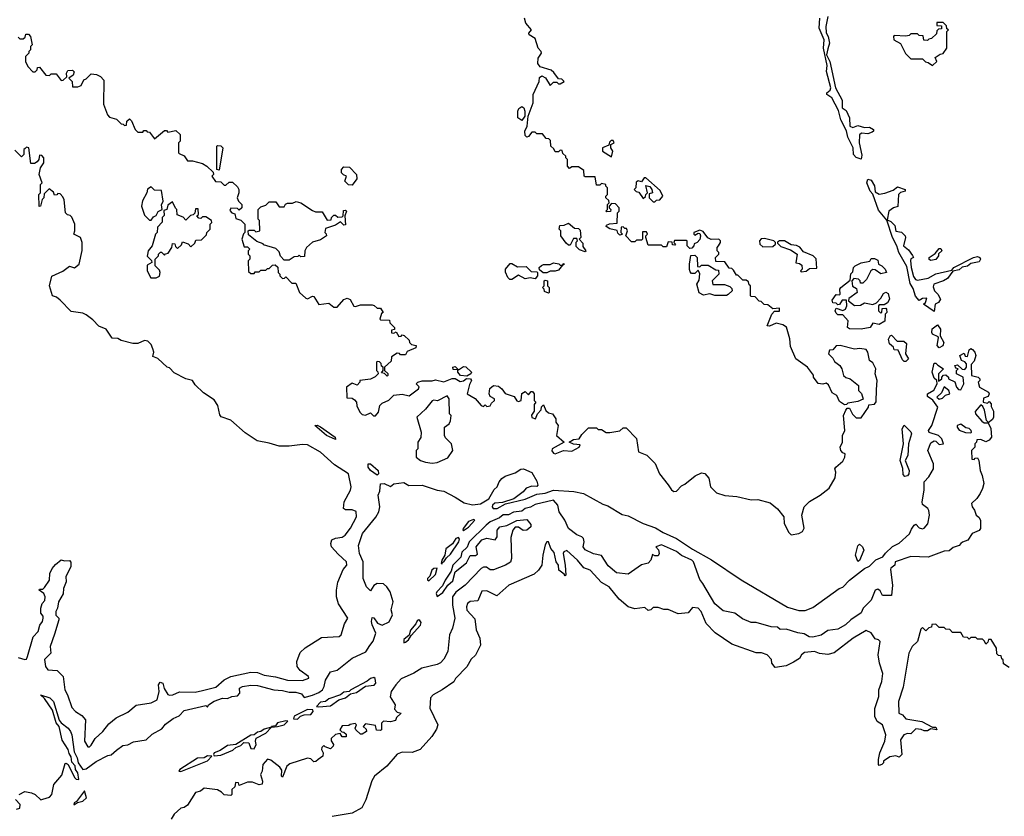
# Model space of a CAD drawing. Extents: x 2673034 to 2765626, y 830478 to 954748.
# Tile 34 of 126: x 2696685 to 2702607, y 874544 to 879336. Entities that reach past the tile are written whole.
import ezdxf

# ---------------------------------------------------------------- set-up
doc = ezdxf.new("R2010")
doc.units = 0

msp = doc.modelspace()

# ---------------------------------------------------------------- linework, layer by layer
at = {"layer": '0CON05XD'}
for points in [[(2700887.5, 877975), (2700900, 877995), (2700900, 878005), (2700890, 878015), (2700843, 878013), (2700823.6, 878023.6), (2700795, 878062.5), (2700775, 878070), (2700740, 878055), (2700740, 878045), (2700745, 878040), (2700765, 878052.5), (2700775, 878050), (2700780, 878035), (2700776, 878014), (2700760, 877995), (2700741.7, 877988.3), (2700740, 877975), (2700728.3, 877961.7), (2700715, 877960), (2700700, 877975), (2700700, 878005), (2700695, 878007.5), (2700623, 878007), (2700620, 877995), (2700630, 877985), (2700625, 877980), (2700611.7, 877981.7), (2700608.3, 877998.3), (2700585, 878000), (2700575, 877970), (2700555, 877970), (2700545, 877980), (2700465, 877980), (2700450, 878025), (2700450, 878035), (2700460, 878045), (2700455, 878060), (2700430, 878060), (2700430, 878015), (2700425, 878010), (2700395, 878010), (2700385, 878000), (2700365, 878000), (2700330, 878035), (2700340, 878065), (2700335, 878080), (2700325, 878080), (2700315, 878090), (2700301.7, 878088.3), (2700300, 878055), (2700310, 878045), (2700295, 878040), (2700281.7, 878051.7), (2700278.3, 878068.3), (2700235, 878077.5), (2700211.7, 878091.7), (2700215, 878100), (2700233, 878107), (2700278.3, 878111.7), (2700280, 878175), (2700290, 878185), (2700290, 878205), (2700268.3, 878228.3), (2700245, 878230), (2700230, 878215), (2700230, 878205), (2700240, 878195), (2700238.3, 878181.7), (2700215, 878180), (2700210, 878185), (2700220, 878195), (2700220, 878225), (2700230, 878235), (2700228.3, 878248.3), (2700210, 878265), (2700210, 878275), (2700220, 878285), (2700220, 878325), (2700210, 878335), (2700210, 878345), (2700185, 878350), (2700175, 878340), (2700155, 878340), (2700145, 878390), (2700085, 878390), (2700080, 878395), (2700078.3, 878428.3), (2700045, 878450), (2700005, 878450), (2699991.7, 878441.7), (2699980, 878455), (2699980, 878495), (2699970, 878505), (2699970, 878515), (2699951.7, 878531.7), (2699948.3, 878548.3), (2699935, 878550), (2699925, 878540), (2699905, 878540), (2699898.3, 878558.3), (2699880, 878575), (2699878.3, 878608.3), (2699868.3, 878618.3), (2699851.7, 878621.7), (2699828.3, 878648.3), (2699795, 878650), (2699785, 878660), (2699765, 878660), (2699745, 878632.5), (2699735, 878630), (2699725, 878640), (2699723.3, 878665), (2699737.5, 878695), (2699742.5, 878755), (2699772.5, 878835), (2699773.3, 878885), (2699810, 878965), (2699811.7, 878988.3), (2699825, 878997.5), (2699846.4, 878986.4), (2699875, 878940), (2699895, 878960), (2699915, 878960), (2699925, 878950), (2699935, 878950), (2699960, 878965), (2699945, 878977.5), (2699925, 878980), (2699898.3, 879018.3), (2699881.7, 879031.7), (2699815, 879052.5), (2699801.7, 879071.7), (2699803.8, 879105), (2699822.5, 879135), (2699821.2, 879145), (2699803.3, 879165), (2699785, 879222.5), (2699750, 879245), (2699746.7, 879255), (2699762.5, 879275), (2699730, 879315), (2699720, 879345)], [(2701745, 878497.5), (2701715, 878507.3), (2701698.8, 878525), (2701697.9, 878565), (2701665, 878629.2), (2701657.9, 878667.9), (2701622.7, 878732.7), (2701608.8, 878788.8), (2701570, 878865), (2701540, 878885), (2701540, 878895), (2701559, 878911), (2701563.2, 878925), (2701538.2, 879025), (2701540.7, 879060.7), (2701520, 879165), (2701524.1, 879215), (2701493.8, 879285), (2701496.2, 879345)], [(2701546.2, 879355), (2701533.3, 879295), (2701535.8, 879255.8), (2701548, 879235), (2701556.2, 879195), (2701545, 879160), (2701538.1, 879125), (2701557.1, 879085), (2701590.6, 878925), (2701630.8, 878850.8), (2701632, 878805), (2701655, 878790), (2701676.2, 878745), (2701677.5, 878695), (2701695, 878687.5), (2701725, 878700), (2701765, 878687.5), (2701795, 878690), (2701820, 878675), (2701820, 878665), (2701811.7, 878658.3), (2701785, 878650), (2701747, 878653), (2701736.4, 878643.6), (2701734.3, 878595), (2701748.8, 878521.2), (2701745, 878497.5)], [(2702175, 879060), (2702200, 879085), (2702191.7, 879108.3), (2702221.7, 879128.3), (2702238.3, 879131.7), (2702260, 879165), (2702260, 879265), (2702270, 879275), (2702261.7, 879281.7), (2702258.3, 879298.3), (2702238.3, 879318.3), (2702201.7, 879318.3), (2702201.7, 879301.7), (2702228.3, 879298.3), (2702228.3, 879281.7), (2702211.7, 879278.3), (2702201.7, 879268.3), (2702198.3, 879251.7), (2702168.3, 879221.7), (2702151.7, 879218.3), (2702145, 879210), (2702121.7, 879211.7), (2702118.3, 879238.3), (2702095, 879240), (2702085, 879250), (2702045, 879250), (2702035, 879240), (2702015, 879237.5), (2701945, 879240), (2701940, 879235), (2701942.5, 879215), (2701983, 879193), (2702013, 879133), (2702045, 879100), (2702115, 879100), (2702131.7, 879081.7), (2702148.3, 879078.3), (2702175, 879060)], [(2696675, 879230), (2696685, 879220), (2696705, 879220), (2696718.3, 879231.7), (2696721.7, 879248.3), (2696738.3, 879248.3), (2696750, 879235), (2696760, 879185), (2696750, 879175), (2696750, 879155), (2696740, 879145), (2696740, 879135), (2696720, 879115), (2696720, 879085), (2696733.6, 879053.6), (2696765, 879022.5), (2696778.3, 879021.7), (2696790, 879035), (2696791.7, 879048.3), (2696805, 879050), (2696843, 879003), (2696865, 879000), (2696875, 879010), (2696905, 879010), (2696935, 878970), (2696947, 878973), (2696968.3, 878991.7), (2696967.5, 879015), (2696975, 879030), (2697001.7, 879031.7), (2697011.7, 879021.7), (2697007, 879003), (2696980, 878985), (2697000, 878965), (2697001.7, 878931.7), (2697035, 878932.5)], [(2697035, 878932.5), (2697055, 878940), (2697070, 878975), (2697085, 878980), (2697115, 879010), (2697147, 879007), (2697170, 878995), (2697191.7, 878971.7), (2697188.3, 878828.3), (2697213, 878763), (2697225, 878750), (2697267, 878737), (2697295, 878710), (2697308.3, 878708.3), (2697315, 878700), (2697328.3, 878701.7), (2697330, 878725), (2697345, 878740), (2697358.3, 878728.3), (2697380, 878675), (2697395, 878660), (2697425, 878660), (2697431.7, 878668.3), (2697445, 878670), (2697451.7, 878661.7), (2697465, 878660), (2697495, 878620), (2697555, 878670), (2697568.3, 878668.3), (2697575, 878660), (2697625, 878670), (2697650, 878645), (2697650, 878605), (2697640, 878595), (2697640, 878535), (2697645, 878530), (2697675, 878516.7), (2697695, 878487.5), (2697725, 878486.7), (2697785, 878471.2), (2697810, 878455), (2697848.3, 878418.3), (2697850, 878405), (2697840, 878395), (2697861.7, 878361.7), (2697895, 878360), (2697915, 878340), (2697925, 878340), (2697945, 878357.5), (2697965, 878357.5), (2697995, 878330), (2698002.5, 878315), (2698002.5, 878295), (2697992.5, 878265), (2698000, 878245), (2698020, 878225), (2698020, 878205), (2698005, 878190), (2697995, 878200), (2697955, 878202.5), (2697948.3, 878188.3), (2697960, 878175), (2697978.3, 878168.3), (2697985, 878140), (2698015, 878130), (2698040, 878105), (2698040, 878055), (2698031.7, 878048.3), (2698020, 878015), (2698035, 877970), (2698055, 877970), (2698070, 877955), (2698060, 877945), (2698060, 877925), (2698070, 877915), (2698070, 877895), (2698060, 877885), (2698061.7, 877821.7), (2698075, 877810), (2698095, 877810), (2698101.7, 877818.3), (2698125, 877820), (2698135, 877830), (2698165, 877830), (2698175, 877840), (2698185, 877840), (2698205, 877860), (2698221.7, 877861.7), (2698237, 877847), (2698240, 877815), (2698250, 877805), (2698250, 877795), (2698265, 877780), (2698278.3, 877781.7), (2698285, 877790), (2698321.7, 877751.7), (2698345, 877750), (2698367.5, 877695), (2698405, 877660), (2698415, 877657.5), (2698445, 877672.5), (2698455, 877670), (2698485, 877622.5), (2698545, 877630), (2698575, 877607.5), (2698595, 877607.5), (2698635, 877652.5), (2698655, 877660), (2698673, 877653), (2698695, 877612.5), (2698705, 877610), (2698735, 877620), (2698805, 877620), (2698817, 877617), (2698835, 877600), (2698855, 877600), (2698870, 877575), (2698861.7, 877568.3), (2698850, 877535), (2698855, 877530), (2698908.3, 877528.3), (2698911.7, 877511.7), (2698940, 877485), (2698938.3, 877471.7), (2698921.7, 877468.3), (2698921.7, 877451.7), (2698935, 877450), (2698948.3, 877458.3), (2698965, 877430), (2698978.3, 877431.7), (2698985, 877440), (2698997, 877437), (2699028.3, 877408.3), (2699030, 877395), (2699041.7, 877381.7), (2699070, 877375), (2699068.3, 877361.7), (2699015, 877340), (2699005, 877320), (2698975, 877320), (2698968.3, 877328.3), (2698955, 877330), (2698921.7, 877308.3), (2698918.3, 877281.7), (2698880, 877245), (2698880, 877225), (2698898.3, 877208.3), (2698900, 877195), (2698895, 877192.5), (2698878.3, 877208.3), (2698861.7, 877211.7), (2698870, 877225), (2698870, 877245), (2698861.7, 877251.7), (2698858.3, 877268.3), (2698848.3, 877278.3), (2698835, 877280), (2698830, 877275), (2698830, 877225), (2698838.3, 877218.3), (2698840, 877205), (2698823, 877187), (2698795, 877172.5), (2698730, 877165), (2698730, 877155), (2698715, 877137.5), (2698685, 877150), (2698650, 877125), (2698651.7, 877061.7), (2698685, 877060), (2698698.3, 877048.3), (2698710, 877035), (2698713, 877013), (2698730, 876975), (2698745, 876960), (2698765, 876957.5), (2698795, 876970), (2698813, 876953), (2698825, 876952.5), (2698842.5, 876975), (2698850, 877015), (2698865, 877030), (2698905, 877047.5), (2698935, 877076.7), (2698985, 877082.5), (2699026.4, 877073.6), (2699082.5, 877115), (2699087, 877127), (2699070, 877145), (2699080, 877155), (2699105, 877162.5), (2699165, 877162.5), (2699185, 877170), (2699235, 877156.7), (2699285, 877177.5), (2699305, 877177.5), (2699335, 877160), (2699355, 877162.5), (2699373, 877177), (2699396.1, 877176.1), (2699402.5, 877165), (2699389.5, 877140.5), (2699376.7, 877085), (2699425, 877057.5), (2699460, 877015), (2699475, 877010), (2699485, 877020), (2699495, 877010), (2699515, 877012.5), (2699521.7, 877028.3), (2699540, 877045), (2699540, 877055), (2699515, 877070), (2699507.5, 877085), (2699512.5, 877117.5), (2699533.9, 877136.1), (2699565, 877130.8), (2699585.5, 877115.5), (2699605, 877086.7), (2699658.8, 877068.8), (2699675, 877042.5), (2699685, 877040), (2699700, 877045), (2699705, 877087.5), (2699725, 877100), (2699745, 877080), (2699761.7, 877098.3), (2699768.3, 877098.3), (2699780, 877085), (2699780, 877045), (2699790, 877035), (2699778.3, 877021.7), (2699779.3, 876980.7), (2699762.3, 876957.7), (2699765, 876943.8), (2699787.5, 876935), (2699800, 876965), (2699821.7, 876988.3), (2699823, 877007), (2699835, 877020), (2699850, 876985), (2699865, 876970), (2699890, 876965), (2699910, 876935), (2699910, 876915), (2699922.5, 876895), (2699913.3, 876835), (2699960, 876795), (2699887.5, 876755), (2699885, 876742.5), (2699895, 876727.5), (2699905, 876723.8), (2699955, 876743.8), (2700005, 876740), (2700050, 876765), (2700055, 876777.5), (2700015, 876782.5), (2699990, 876795), (2700015, 876810), (2700050, 876815), (2700065, 876840), (2700105, 876880), (2700155, 876880), (2700165, 876870), (2700185, 876870), (2700213, 876853), (2700235, 876852.5), (2700295, 876862.5), (2700315, 876880), (2700331.7, 876881.7), (2700395, 876817.5), (2700407, 876737), (2700457.3, 876717.3), (2700505.9, 876665.9), (2700533.3, 876605), (2700585, 876537.5), (2700605, 876507.5), (2700618.3, 876498.3), (2700635, 876500), (2700665, 876532.5), (2700685, 876541.2), (2700747.9, 876592.1), (2700785, 876610), (2700805, 876606.2), (2700828.8, 876578.8), (2700838.8, 876525), (2700875, 876490), (2700925, 876473.8), (2700998.3, 876468.3), (2701085, 876446.7), (2701125, 876450), (2701198.8, 876428.8), (2701242.7, 876392.7), (2701280, 876345), (2701283.3, 876305), (2701310.7, 876250.7), (2701325, 876237.5), (2701370, 876245), (2701393, 876257), (2701403, 876277), (2701388.8, 876355), (2701403.9, 876406.1), (2701435, 876437.5), (2701500, 876475), (2701553, 876517), (2701589.3, 876580.7), (2701592.5, 876615), (2701587.5, 876635), (2701592.5, 876645), (2701635, 876680), (2701647.5, 876705), (2701650, 876725), (2701635, 876730), (2701623.9, 876743.9), (2701620, 876765), (2701632.5, 876795), (2701633.3, 876835), (2701647.5, 876865), (2701640, 876955), (2701653, 876987), (2701661.7, 876998.3), (2701675, 877000), (2701693, 876963), (2701715, 876940), (2701745, 876940), (2701790, 877005), (2701791.7, 877018.3), (2701825, 877023.8), (2701835, 877037.5), (2701838.3, 877111.7), (2701841.4, 877165), (2701830, 877205), (2701833.3, 877235), (2701815, 877272.5), (2701796.1, 877286.1), (2701786, 877335), (2701775, 877352.5), (2701738, 877358), (2701705, 877353.3), (2701620, 877375), (2701595, 877373.8), (2701575, 877350), (2701555, 877347.5), (2701550, 877325), (2701575, 877300), (2701585, 877280), (2701617.5, 877255), (2701630, 877235), (2701640, 877195), (2701653, 877183), (2701680, 877175), (2701730, 877135), (2701730, 877105), (2701747, 877087), (2701757.5, 877052.5), (2701725, 877040), (2701665, 877030), (2701658.3, 877021.7), (2701645, 877020), (2701615, 877040), (2701600, 877075), (2701571.2, 877091.2), (2701549.3, 877139.3), (2701535, 877150), (2701515, 877142.5), (2701487, 877147), (2701460, 877185), (2701458.3, 877198.3), (2701422.5, 877245), (2701353.8, 877295), (2701320, 877370), (2701316.4, 877416.4), (2701296.4, 877486.4), (2701275, 877500), (2701235, 877510), (2701195, 877492.5), (2701180, 877495), (2701207.5, 877565), (2701225, 877582.5), (2701255, 877582.5), (2701255, 877600), (2701215, 877597.5), (2701185, 877620), (2701161.7, 877621.7), (2701145, 877640), (2701131.7, 877641.7), (2701108.3, 877668.3), (2701085, 877670), (2701080, 877675), (2701080, 877735), (2701071.7, 877741.7), (2701068.3, 877758.3), (2701055, 877770), (2701035, 877770), (2701005, 877800), (2700995, 877800), (2700978.3, 877828.3), (2700968.3, 877838.3), (2700951.7, 877841.7), (2700925, 877880), (2700871.7, 877881.7), (2700870, 877905), (2700890, 877925), (2700890, 877935), (2700880, 877945), (2700880, 877965), (2700887.5, 877975)], [(2699705, 878730), (2699680, 878745), (2699680, 878785), (2699687.5, 878802.5), (2699705, 878813.3), (2699716.1, 878806.1), (2699723.8, 878785), (2699723.3, 878755), (2699705, 878730)], [(2700245, 878510), (2700252.5, 878545), (2700240, 878565), (2700240, 878585), (2700260, 878595), (2700255, 878610), (2700241.7, 878608.3), (2700231.7, 878598.3), (2700228.3, 878581.7), (2700190, 878565), (2700190, 878545), (2700245, 878510)], [(2696675, 875500), (2696715, 875486.7), (2696725, 875490), (2696732, 875505), (2696766.4, 875623.6), (2696796.7, 875655), (2696805.9, 875694.1), (2696821.2, 875715), (2696826.7, 875735), (2696827, 875747), (2696812.5, 875765), (2696812.5, 875795), (2696820, 875825), (2696837, 875843), (2696837.5, 875865), (2696830, 875885), (2696802.5, 875905), (2696805, 875910), (2696825, 875910), (2696835, 875920), (2696863.3, 875965), (2696866.7, 876005), (2696880, 876035), (2696900.7, 876059.3), (2696935, 876087.5), (2696955, 876080), (2696985, 876082.5), (2696993, 876073), (2696992.5, 876045), (2696963, 875987), (2696963.8, 875955), (2696948, 875915), (2696947, 875883), (2696917.5, 875835), (2696913, 875797), (2696902.5, 875775), (2696903, 875753), (2696920, 875735), (2696920, 875725), (2696895, 875640), (2696867.5, 875565), (2696872.5, 875525), (2696833.6, 875486.4), (2696840, 875445), (2696855, 875426), (2696910.6, 875420.6), (2696945.5, 875385.5), (2696957.1, 875305), (2696973.5, 875275), (2696998.8, 875198.8), (2697020, 875175), (2697059.7, 875149.7), (2697080, 875125), (2697075.7, 874995), (2697095, 874962), (2697105, 874962.5), (2697115, 874972), (2697138.1, 875011.9), (2697185, 875053.8), (2697220.5, 875099.5), (2697265, 875136), (2697335, 875170), (2697385, 875211.9), (2697475, 875226.9), (2697511.2, 875245), (2697523.1, 875295), (2697520.5, 875335), (2697529.7, 875350.3), (2697545, 875345.8), (2697553.7, 875313.7), (2697575, 875276.7), (2697585, 875272.5), (2697606.7, 875275), (2697646.8, 875293.2), (2697739.8, 875290.2), (2697785, 875300.5), (2697865, 875321.2), (2697914.7, 875365.3), (2697955, 875384.1), (2698075, 875410.9), (2698115, 875409.6), (2698155, 875393.1), (2698222.7, 875382.7), (2698295, 875362.5), (2698385, 875360), (2698423.8, 875375), (2698422, 875385), (2698370.9, 875420.9), (2698353.1, 875445), (2698352.5, 875475), (2698371.3, 875528.7), (2698402.1, 875557.9), (2698499.7, 875620.3), (2698606.7, 875625), (2698617.5, 875635), (2698638, 875702), (2698657.5, 875735), (2698601.9, 875821.9), (2698590.6, 875865), (2698589.4, 875905), (2698597.5, 875952.5), (2698631.2, 876028.8), (2698652.5, 876055), (2698651.2, 876075), (2698600, 876120), (2698560.8, 876165), (2698556, 876185), (2698562.9, 876207.1), (2698585, 876218), (2698625, 876223.8), (2698642.5, 876235), (2698675, 876277.5), (2698710, 876345), (2698708.3, 876378.3), (2698685, 876387.5), (2698645, 876387.5), (2698632.5, 876395), (2698636.7, 876435), (2698673.8, 876505), (2698678, 876525), (2698663.3, 876605), (2698578.9, 876658.9), (2698495, 876734.2), (2698415, 876778.1), (2698385, 876781.4), (2698305, 876769.5), (2698245, 876769.6), (2698185, 876789.1), (2698113.2, 876803.2), (2698040.8, 876850.8), (2697955, 876927.5), (2697897, 876947), (2697888.3, 876958.3), (2697876.2, 877015), (2697855, 877050), (2697790.8, 877090.8), (2697740, 877140), (2697723.3, 877165), (2697685, 877176), (2697615, 877211.2), (2697585, 877242.5), (2697572.5, 877245), (2697515, 877297.5), (2697485, 877310), (2697492.5, 877335), (2697486.7, 877355), (2697475, 877382.5), (2697455, 877402.5), (2697435, 877406.7), (2697395, 877387.5), (2697365, 877387.5), (2697295, 877406.7), (2697275, 877418.8), (2697240.5, 877420.5), (2697205, 877473.3), (2697161.7, 877491.7), (2697125, 877530), (2697085, 877560), (2697065, 877570), (2696995, 877580), (2696929.3, 877649.3), (2696907, 877667), (2696882.5, 877675), (2696863.3, 877735), (2696877.5, 877792.5), (2696945, 877823.3), (2696985, 877852.5), (2697015, 877842.5), (2697042.5, 877865), (2697061.7, 877948.3), (2697060, 877995), (2697050, 878025), (2697010, 878045), (2697017.5, 878065), (2697017.5, 878105), (2696998.3, 878148.3), (2696988.3, 878158.3), (2696971.7, 878161.7), (2696960, 878175), (2696951.7, 878251.7), (2696945, 878270), (2696928.3, 878288.3), (2696915, 878290), (2696908.3, 878281.7), (2696895, 878280), (2696888.3, 878298.3), (2696861.7, 878318.3), (2696831.7, 878288.3), (2696830, 878265), (2696820, 878255), (2696810, 878215), (2696801.7, 878211.7), (2696800, 878285), (2696810, 878295), (2696810, 878345), (2696820, 878355), (2696802.5, 878405), (2696810, 878445), (2696830, 878475), (2696830, 878505), (2696818.3, 878518.3), (2696805, 878520), (2696800, 878495), (2696790, 878480), (2696775, 878470), (2696751.7, 878471.7), (2696740, 878565), (2696725, 878570), (2696718.3, 878561.7), (2696710, 878555), (2696710, 878525), (2696695, 878510), (2696655, 878550)], [(2697885, 878430), (2697870, 878435), (2697870, 878575), (2697875, 878580), (2697895, 878577.5), (2697907.5, 878565), (2697885, 878430)], [(2698685, 878340), (2698661.7, 878341.7), (2698640, 878365), (2698650, 878395), (2698631.7, 878401.7), (2698620, 878415), (2698620, 878435), (2698635, 878450), (2698668.3, 878448.3), (2698710, 878405), (2698711.7, 878378.3), (2698685, 878340)], [(2700505, 878240), (2700515, 878250), (2700535, 878252.5), (2700552.5, 878275), (2700537.7, 878307.7), (2700450, 878385), (2700440, 878385), (2700425, 878360), (2700405, 878367.5), (2700391.7, 878358.3), (2700390, 878325), (2700380, 878315), (2700391.7, 878301.7), (2700408.3, 878298.3), (2700435, 878260), (2700448.3, 878271.7), (2700450, 878285), (2700460, 878295), (2700451.7, 878338.3), (2700475, 878332.5), (2700487.5, 878315), (2700490, 878295), (2700471.7, 878288.3), (2700470, 878265), (2700495, 878240), (2700505, 878240)], [(2702185, 877580), (2702120, 877625), (2702132.5, 877635), (2702140, 877660), (2702115, 877658), (2702095, 877647.5), (2702073, 877673), (2702059.2, 877719.2), (2702039.5, 877749.5), (2702020.7, 877850.7), (2701971.8, 877935), (2701960.7, 877975), (2701933.3, 878025), (2701899.2, 878129.2), (2701850.2, 878190.2), (2701815.8, 878285.8), (2701799.4, 878305), (2701780, 878355), (2701785, 878376.7), (2701805, 878371.2), (2701825.8, 878335.8), (2701830, 878300), (2701855, 878285.7), (2701888.6, 878291.4), (2701938.8, 878311.2), (2701965, 878330), (2702010, 878315), (2702010, 878305), (2701983, 878297), (2701970, 878285), (2701967, 878213), (2701940, 878205), (2701912.5, 878185), (2701902.5, 878132.5), (2701925, 878122), (2701948.5, 878098.5), (2701955, 878063.3), (2701988.3, 878058.3), (2702010, 878035), (2702012.5, 878025), (2702000, 877975), (2702031.2, 877951.2), (2702055, 877917.5), (2702060, 877905), (2702045, 877897.5), (2702041.7, 877888.3), (2702045.8, 877845), (2702061.2, 877791.2), (2702072.7, 877772.7), (2702085, 877769.1), (2702148.5, 877781.5), (2702195, 877806.2), (2702291.7, 877828.3), (2702303.8, 877845), (2702421.2, 877905), (2702445, 877911.2), (2702460, 877905), (2702462.5, 877895), (2702455, 877880), (2702405, 877868.8), (2702385, 877853.3), (2702353.8, 877846.2), (2702335, 877831.2), (2702297.5, 877822.5), (2702265, 877780), (2702240, 877765), (2702182.5, 877745), (2702178.3, 877728.3), (2702187.5, 877705), (2702207.5, 877685), (2702222.5, 877655), (2702210, 877635), (2702190, 877625), (2702185, 877580)], [(2697475, 878130), (2697490, 878150), (2697505, 878157.5), (2697518, 878182), (2697542.5, 878195), (2697537, 878223), (2697547.5, 878245), (2697538.3, 878308.3), (2697495, 878310), (2697475, 878330), (2697453, 878317), (2697450, 878295), (2697423, 878247), (2697417.5, 878215), (2697435, 878160), (2697465, 878130), (2697475, 878130)], [(2697505, 877783.3), (2697525, 877793.3), (2697530, 877815), (2697525, 877830), (2697500, 877855), (2697500, 877895), (2697520, 877915), (2697520, 877925), (2697531.7, 877938.3), (2697538.3, 877938.3), (2697555, 877920), (2697561.7, 877928.3), (2697578.3, 877931.7), (2697600, 877965), (2697605, 877990), (2697618.3, 877988.3), (2697621.7, 877971.7), (2697635, 877960), (2697658.3, 877981.7), (2697665, 878000), (2697698.3, 877988.3), (2697715, 877970), (2697738.3, 877991.7), (2697745, 878010), (2697778.3, 878011.7), (2697808.3, 878041.7), (2697810, 878055), (2697830, 878075), (2697830, 878105), (2697840, 878115), (2697838.3, 878128.3), (2697805, 878150), (2697785, 878150), (2697775, 878140), (2697761.7, 878141.7), (2697750, 878155), (2697760, 878165), (2697758.3, 878198.3), (2697741.7, 878198.3), (2697738.3, 878171.7), (2697728.3, 878161.7), (2697711.7, 878158.3), (2697685, 878130), (2697668.3, 878148.3), (2697631.7, 878161.7), (2697630, 878195), (2697621.7, 878201.7), (2697605, 878240), (2697575, 878220), (2697570, 878195), (2697551.7, 878188.3), (2697553, 878157), (2697542.5, 878145), (2697541.7, 878118.3), (2697513, 878087), (2697512.5, 878055), (2697502.5, 878045), (2697482.5, 877975), (2697457.5, 877945), (2697453, 877923), (2697452.5, 877912.5), (2697478.3, 877888.3), (2697480, 877875), (2697451.7, 877858.3), (2697452.5, 877825), (2697473.6, 877783.6), (2697505, 877783.3)], [(2698305, 877890), (2698275, 877890), (2698253, 877913), (2698245, 877940), (2698225, 877960), (2698151.7, 877981.7), (2698148.3, 877988.3), (2698111.7, 878001.7), (2698061.7, 878041.7), (2698060, 878065), (2698065, 878070), (2698095, 878070), (2698105, 878060), (2698130, 878065), (2698127.5, 878127.5), (2698120, 878135), (2698120, 878195), (2698135, 878210), (2698165, 878220), (2698185, 878240), (2698225, 878240), (2698245, 878210), (2698275, 878210), (2698283.6, 878226.4), (2698295, 878232.5), (2698325, 878232.5), (2698347, 878243), (2698375, 878233.8), (2698445, 878187.5), (2698465, 878180), (2698505, 878180), (2698535, 878130), (2698558.3, 878131.7), (2698560, 878145), (2698575, 878160), (2698585, 878160), (2698598.3, 878148.3), (2698625, 878150), (2698630, 878155), (2698631.7, 878188.3), (2698645, 878190), (2698650, 878185), (2698640, 878155), (2698645, 878102.5), (2698635, 878100), (2698615, 878120), (2698585, 878100), (2698525, 878080), (2698520, 878055), (2698528.3, 878048.3), (2698530, 878035), (2698495, 878012.5), (2698445, 877997.5), (2698410, 877965), (2698400, 877945), (2698398.3, 877911.7), (2698375, 877910), (2698365, 877920), (2698358.3, 877911.7), (2698335, 877910), (2698305, 877890)], [(2700085, 877940), (2700051.7, 877951.7), (2700032.5, 877972.5), (2700032.5, 877997.5), (2700040, 878005), (2700035, 878020), (2700015, 878020), (2699995, 877980), (2699985, 877980), (2699970.7, 877990.7), (2699940, 878035), (2699940, 878065), (2699930, 878075), (2699932.5, 878097.5), (2699959.3, 878100.7), (2699985, 878112.5), (2700021.7, 878081.7), (2700045, 878080), (2700055, 878070), (2700060, 878025), (2700050, 878015), (2700071.7, 877991.7), (2700072.5, 877972.5), (2700090, 877945), (2700085, 877940)], [(2701155, 877970), (2701215, 877972.5), (2701230, 877985), (2701230, 877995), (2701220, 878005), (2701165, 878020), (2701145, 878016.7), (2701133.8, 878006.2), (2701136.4, 877986.4), (2701155, 877970)], [(2701385, 877820), (2701415, 877822.5), (2701435, 877840), (2701478.3, 877841.7), (2701475, 877897.5), (2701457.5, 877915), (2701399.3, 877939.3), (2701377, 877967), (2701357.3, 877977.3), (2701325, 877982.5), (2701285, 878006.2), (2701253.6, 878006.4), (2701241.7, 877998.3), (2701241.7, 877991.7), (2701261.7, 877971.7), (2701320.7, 877950.7), (2701360, 877925), (2701353, 877873), (2701375, 877870), (2701388.3, 877858.3), (2701390, 877835), (2701380, 877825), (2701385, 877820)], [(2702165, 877887.5), (2702153.8, 877893.8), (2702153.8, 877905), (2702190, 877930), (2702215, 877960), (2702225, 877960), (2702230, 877945), (2702211.7, 877928.3), (2702210, 877915), (2702195, 877893.3), (2702165, 877887.5)], [(2700935, 877677.5), (2700865, 877677.5), (2700835, 877687.5), (2700798.3, 877678.3), (2700772.3, 877692.3), (2700757.5, 877745), (2700771.7, 877768.3), (2700776.4, 877806.4), (2700765, 877830), (2700745, 877810), (2700725, 877810), (2700718.3, 877818.3), (2700712.5, 877832.5), (2700712.5, 877865), (2700721.7, 877918.3), (2700745, 877920), (2700760, 877905), (2700761.7, 877851.7), (2700775, 877850), (2700785, 877860), (2700825, 877860), (2700871.7, 877831.7), (2700888.3, 877828.3), (2700890, 877805), (2700850, 877765), (2700853, 877743), (2700923, 877743), (2700955, 877730), (2700968.3, 877718.3), (2700970, 877705), (2700945, 877682.5), (2700935, 877677.5)], [(2701745, 877473.8), (2701675, 877476.7), (2701663.8, 877485), (2701667.5, 877525), (2701635, 877560), (2701605, 877560), (2701595, 877570), (2701590, 877585), (2701595, 877600), (2701635, 877587.5), (2701652.5, 877595), (2701660, 877615), (2701658.3, 877648.3), (2701631.7, 877648.3), (2701616.4, 877623.6), (2701605, 877620), (2701595, 877630), (2701575, 877632.5), (2701570.7, 877649.3), (2701595, 877682.5), (2701615, 877680), (2701620, 877685), (2701617.5, 877715), (2701622.5, 877725), (2701680, 877770), (2701683, 877807), (2701695, 877820), (2701700, 877845), (2701710, 877855), (2701745, 877873.8), (2701797, 877883), (2701805, 877900), (2701825, 877900), (2701845, 877890), (2701850, 877865), (2701870, 877855), (2701890, 877835), (2701897.5, 877815), (2701865, 877806.7), (2701830.7, 877830.7), (2701815, 877833.3), (2701803.9, 877826.1), (2701777, 877773), (2701755, 877750), (2701741.7, 877751.7), (2701740, 877765), (2701730, 877775), (2701701.7, 877778.3), (2701690, 877765), (2701693.6, 877733.6), (2701718.3, 877718.3), (2701722.5, 877695), (2701671.7, 877658.3), (2701670, 877645), (2701705, 877617.5), (2701741.7, 877618.3), (2701765, 877632.5), (2701815, 877622.5), (2701838.3, 877631.7), (2701865, 877660), (2701880.7, 877689.3), (2701895, 877697.5), (2701908.8, 877688.8), (2701916.2, 877655), (2701905, 877632.5), (2701885, 877620), (2701855, 877620), (2701850, 877615), (2701850, 877585), (2701863, 877573), (2701870, 877575), (2701871.7, 877598.3), (2701895, 877600), (2701897.5, 877595), (2701900, 877575), (2701890, 877565), (2701888.3, 877521.7), (2701855, 877502.5), (2701815, 877510), (2701800, 877485), (2701745, 877473.8)], [(2699633, 877773), (2699620, 877785), (2699607, 877817), (2699606.7, 877835), (2699635, 877870), (2699645, 877870), (2699678.3, 877848.3), (2699731.7, 877851.7), (2699761.7, 877821.7), (2699795, 877820), (2699800, 877815), (2699800, 877795), (2699785, 877777.5), (2699755, 877782.5), (2699725, 877777.5), (2699685, 877800), (2699645, 877773.3), (2699633, 877773)], [(2699855, 877812.5), (2699833, 877813), (2699811.7, 877831.7), (2699810, 877845), (2699823, 877857), (2699835, 877862.5), (2699875, 877862.5), (2699895, 877872.5), (2699927, 877867), (2699935, 877860), (2699950, 877860), (2699958.3, 877868.3), (2699958.3, 877861.7), (2699950, 877860), (2699925, 877830), (2699905, 877822.5), (2699875, 877822.5), (2699855, 877812.5)], [(2699865, 877690), (2699841.7, 877701.7), (2699840, 877715), (2699830, 877725), (2699840, 877735), (2699840, 877765), (2699845, 877770), (2699860, 877765), (2699860, 877735), (2699870, 877725), (2699870, 877695), (2699865, 877690)], [(2702215, 877362.5), (2702203.8, 877375), (2702211.7, 877421.7), (2702208.3, 877428.3), (2702175, 877443.3), (2702170, 877455), (2702173.6, 877476.4), (2702205, 877500), (2702222.5, 877475), (2702220, 877435), (2702242.5, 877395), (2702236.4, 877373.6), (2702215, 877362.5)], [(2702015, 877280), (2702005, 877280), (2701995, 877290), (2701968.3, 877348.3), (2701945, 877350), (2701940, 877365), (2701916.4, 877386.4), (2701910, 877415), (2701920, 877435), (2701927.5, 877437.5), (2701963, 877403), (2702001.7, 877401.7), (2702018.3, 877388.3), (2702012.5, 877325), (2702030, 877295), (2702015, 877280)], [(2702207, 877257), (2702240, 877235), (2702210, 877205), (2702211.7, 877161.7), (2702230, 877175), (2702230, 877185), (2702241.7, 877198.3), (2702255, 877200), (2702270, 877185), (2702270, 877175), (2702308.3, 877158.3), (2702320, 877125), (2702331.7, 877111.7), (2702345, 877110), (2702362.5, 877145), (2702360, 877185), (2702320, 877205), (2702320, 877225), (2702330, 877235), (2702315, 877240), (2702310, 877255), (2702325, 877260), (2702353, 877233), (2702368.3, 877231.7), (2702380, 877245), (2702380, 877265), (2702368.3, 877278.3), (2702350, 877285), (2702340, 877315), (2702365, 877330), (2702371.7, 877311.7), (2702385, 877310), (2702395, 877350), (2702405, 877357.5), (2702415, 877352.5), (2702430, 877335), (2702435.8, 877315), (2702425, 877282.5), (2702408.3, 877261.7), (2702410, 877195), (2702450, 877185), (2702460, 877175), (2702460, 877165), (2702450, 877155), (2702457.5, 877125), (2702512.5, 877095), (2702516.2, 877085), (2702510, 877070), (2702481.7, 877058.3), (2702480, 877035), (2702505, 877030), (2702515, 877040), (2702527.5, 877025), (2702528.3, 877008.3), (2702541.7, 876981.7), (2702541.2, 876945), (2702535, 876930), (2702510, 876910), (2702526.1, 876876.1), (2702528.6, 876825), (2702515, 876806.2), (2702495, 876797.5), (2702465, 876810), (2702441.7, 876808.3), (2702440, 876795), (2702430, 876785), (2702430, 876765), (2702410, 876745), (2702411.7, 876691.7), (2702425, 876690), (2702431.7, 876698.3), (2702445, 876700), (2702452.5, 876685), (2702461.2, 876625), (2702473.8, 876595), (2702482.5, 876545), (2702476.2, 876515), (2702461.2, 876485), (2702441.2, 876455), (2702410, 876425), (2702412.5, 876405), (2702428, 876385), (2702436.4, 876356.4), (2702453, 876343), (2702462.5, 876325), (2702463.3, 876275), (2702455, 876263.8), (2702414, 876246), (2702387.5, 876205), (2702355, 876193.3), (2702345.8, 876184.2), (2702335, 876172), (2702300, 876160), (2702275, 876140), (2702245, 876138.8), (2702147.9, 876102.1), (2702045, 876106.7), (2701950, 876075), (2701947.5, 876055), (2701925, 876037.5), (2701922.3, 876027.7), (2701933.8, 875935), (2701928.3, 875871.7), (2701875, 875872.5), (2701859.3, 875899.3), (2701845, 875910), (2701830, 875905), (2701806.7, 875845), (2701757.5, 875795), (2701745, 875767.5), (2701683.9, 875726.1), (2701652.5, 875695), (2701605, 875670), (2701545, 875662.5), (2701505, 875633.8), (2701455, 875622), (2701432.7, 875622.7), (2701402.3, 875642.3), (2701365, 875646.7), (2701295, 875670), (2701258.3, 875668.3), (2701241.7, 875681.7), (2701205, 875683.8), (2701115, 875708.8), (2701085, 875710), (2701032.3, 875732.3), (2700985, 875766.7), (2700915, 875780), (2700865, 875822.5), (2700793.9, 875943.9), (2700775, 875967.5), (2700736.9, 876075), (2700728.1, 876085), (2700665, 876113.1), (2700635, 876136.4), (2700545, 876176), (2700510, 876165), (2700527, 876147), (2700530, 876125), (2700525, 876110), (2700505, 876110), (2700491.7, 876118.3), (2700480, 876085), (2700465, 876067.5), (2700425, 876057.5), (2700345, 876000), (2700275, 876008.8), (2700225, 876051.2), (2700185, 876112.5), (2700135, 876123.3), (2700085, 876146.7), (2700074.3, 876165), (2700080.8, 876195), (2700075.8, 876215.8), (2700065.8, 876225.8), (2700035, 876236.2), (2699985.7, 876275), (2699964, 876325), (2699928.6, 876375), (2699921.9, 876415), (2699895, 876445.4), (2699785, 876419.5), (2699757.3, 876402.7), (2699725.7, 876395), (2699705, 876379.6), (2699655, 876372.9), (2699625, 876357.8), (2699593.5, 876356.5), (2699571.6, 876338.4), (2699515, 876314.5), (2699490.9, 876295), (2699388.5, 876195), (2699376.2, 876163.8), (2699345, 876131.9), (2699337.3, 876102.7), (2699290.4, 876055), (2699280.7, 876019.3), (2699243.8, 875965), (2699228.8, 875931.2), (2699193.6, 875895), (2699190, 875885), (2699195, 875866.7), (2699229.7, 875890.3), (2699260, 875935), (2699289.2, 875960.8), (2699303.8, 876015), (2699371.7, 876068.3), (2699395, 876112.5), (2699426.4, 876113.6), (2699439.3, 876120.7), (2699430.8, 876165), (2699465, 876206.2), (2699495, 876216.2), (2699545, 876207.5), (2699557.5, 876225), (2699556.7, 876265), (2699572.5, 876285), (2699615, 876293.8), (2699675, 876323.3), (2699735, 876330), (2699758.3, 876298.3), (2699760, 876285), (2699735, 876264.2), (2699712.7, 876262.7), (2699685, 876282.5), (2699665, 876282.5), (2699650, 876265), (2699638.1, 876221.9), (2699642.5, 876095), (2699636.4, 876073.6), (2699605.9, 876054.1), (2699535, 876026.7), (2699515, 876027.5), (2699493, 876043), (2699475, 876043.3), (2699460, 876035), (2699365, 875933.8), (2699308.3, 875891.7), (2699288.9, 875865), (2699288.6, 875815), (2699302.5, 875735), (2699288.1, 875675), (2699269.4, 875635), (2699260.8, 875535), (2699235, 875490), (2699215, 875466.2), (2699195, 875456.2), (2699104.1, 875435.9), (2699055.9, 875404.1), (2698979.5, 875370.5), (2698946.2, 875335), (2698920, 875295), (2698913.6, 875263.6), (2698943.3, 875215), (2698938.3, 875188.3), (2698955, 875170), (2698980, 875165), (2698951.7, 875138.3), (2698945, 875120), (2698915, 875112.5), (2698873, 875117), (2698860, 875105), (2698860, 875065), (2698855, 875060), (2698831.7, 875061.7), (2698825, 875090), (2698765, 875100), (2698750, 875085), (2698768.3, 875068.3), (2698770, 875055), (2698745, 875037.5), (2698735, 875037.5), (2698707.5, 875065), (2698702.5, 875075), (2698710, 875095), (2698701.7, 875101.7), (2698673, 875097), (2698665, 875090), (2698625, 875087.5), (2698610, 875065), (2698621.7, 875051.7), (2698635, 875050), (2698648.3, 875038.3), (2698648.3, 875021.7), (2698625, 875022.5), (2698611.7, 875041.7), (2698583.6, 875036.4), (2698558.3, 875011.7), (2698558.3, 874998.3), (2698572.5, 874975), (2698570, 874965), (2698555, 874950), (2698521.7, 874961.7), (2698515, 874970), (2698501.7, 874958.3), (2698500, 874945), (2698510, 874925), (2698507.5, 874905), (2698480, 874885), (2698467, 874873), (2698455, 874872.5), (2698435, 874890), (2698415, 874893.3), (2698310.5, 874859.5), (2698292.5, 874845), (2698265, 874780), (2698260, 874785), (2698261.7, 874821.7), (2698249.3, 874839.3), (2698195, 874882.5), (2698175, 874887.5), (2698147.5, 874855), (2698143.3, 874815), (2698132.5, 874795), (2698146.2, 874755), (2698143, 874737), (2698125, 874733.3), (2698085, 874750), (2698055, 874750), (2698005, 874730), (2698000, 874745), (2697983, 874747), (2697978.3, 874721.7), (2697960, 874705), (2697960, 874675), (2697955, 874670), (2697915, 874672.5), (2697899.3, 874689.3), (2697875, 874702.5), (2697795, 874712.5), (2697772.5, 874695), (2697743.3, 874686.7), (2697695, 874610), (2697675, 874596.7), (2697655, 874592.5), (2697615, 874556.7), (2697595, 874526.2)], [(2696682.5, 874675), (2696715, 874692.5), (2696755.9, 874685.9), (2696777.5, 874675), (2696813, 874643), (2696825, 874647.5), (2696865, 874658.8), (2696878.8, 874675), (2696891.2, 874735), (2696938.5, 874791.5), (2696959.3, 874860.7), (2696965, 874863.3), (2696975.8, 874855.8), (2697015, 874777.5), (2697025, 874767.5), (2697040, 874765), (2697034, 874805), (2697020.8, 874825), (2697018.1, 874848.1), (2696998.8, 874868.8), (2696995, 874902.5), (2696981.8, 874921.8), (2696976.4, 874946.4), (2696941.1, 875001.1), (2696922.5, 875085), (2696905, 875106.7), (2696882.6, 875182.6), (2696833.6, 875253.6), (2696810, 875275), (2696867, 875257), (2696888, 875235), (2696923, 875123), (2696935, 875106.2), (2696976.7, 875075), (2696990, 875055), (2696998, 875035), (2697012.5, 874932.5), (2697030.6, 874895), (2697035.8, 874865.8), (2697065, 874826.2), (2697085, 874828.6), (2697145, 874874.3), (2697215, 874910), (2697235.7, 874914.3), (2697267.3, 874942.7), (2697305, 874970.8), (2697335.8, 874974.2), (2697368.8, 874991.2), (2697445, 875004), (2697482, 875038), (2697539.2, 875070.8), (2697562.3, 875097.7), (2697607.7, 875132.3), (2697645, 875147.5), (2697675, 875180), (2697805, 875210), (2697815, 875200), (2697820, 875215), (2697855, 875236.2), (2697905, 875253.8), (2697935, 875253.3), (2697960, 875265), (2697995, 875268.8), (2698008.8, 875285), (2698006.7, 875315), (2698024.4, 875325.6), (2698075, 875332.5), (2698115, 875330), (2698214.1, 875304.1), (2698265, 875301.4), (2698305, 875290), (2698345, 875290.8), (2698380.5, 875280.5), (2698395, 875258.8), (2698445, 875271.8), (2698485, 875288.8), (2698505.6, 875305), (2698516.7, 875325), (2698525, 875362.5), (2698555, 875413.3), (2698595, 875423.8), (2698685, 875495.8), (2698767.3, 875532.7), (2698791.7, 875571.7), (2698811.7, 875598.3), (2698826.7, 875645), (2698804, 875696), (2698800, 875715), (2698805, 875740), (2698815, 875737.5), (2698837.5, 875705), (2698865, 875693.8), (2698907, 875713), (2698927.5, 875755), (2698920, 875785), (2698932, 875835), (2698914, 875895), (2698893.8, 875925), (2698872.3, 875942.3), (2698835, 875944), (2698815, 875933.3), (2698795, 875900), (2698770, 875925), (2698751.4, 875975), (2698750, 876075), (2698729.2, 876125), (2698723.2, 876173.2), (2698745.8, 876245), (2698827.3, 876342.7), (2698844.4, 876375), (2698851.4, 876405), (2698840, 876475), (2698851.2, 876498.8), (2698855.9, 876544.1), (2698877.5, 876545), (2698915, 876527.5), (2698935, 876543.8), (2698995, 876551.2), (2699025, 876533.3), (2699105, 876536), (2699195, 876505.8), (2699235, 876500), (2699305, 876463.8), (2699358.8, 876428.8), (2699408.3, 876418.3), (2699455.9, 876424.1), (2699507.1, 876452.9), (2699539.3, 876510.7), (2699557.5, 876525), (2699568.8, 876555), (2699585, 876576), (2699605, 876590), (2699665, 876610), (2699698.3, 876631.7), (2699715, 876633.8), (2699765, 876612.5), (2699795, 876560), (2699801.2, 876535), (2699795, 876528.8), (2699765, 876530), (2699731.7, 876518.3), (2699712.5, 876495), (2699656, 876454), (2699589.2, 876430.8), (2699542.3, 876427.7), (2699528.8, 876415), (2699526.2, 876405), (2699532.5, 876395), (2699556.7, 876395), (2699606.7, 876423.3), (2699725, 876450.8), (2699795, 876481.5), (2699845, 876487.7), (2699895, 876505.3), (2700017.9, 876497.9), (2700075, 876485.3), (2700192.3, 876422.3), (2700222.5, 876412.5), (2700309.2, 876359.2), (2700345, 876351), (2700435, 876305.3), (2700508.9, 876278.9), (2700555, 876250.4), (2700635, 876215.4), (2700731.5, 876151.5), (2700846.6, 876086.6), (2701025, 875966.2), (2701303, 875803), (2701371.8, 875781.8), (2701408.5, 875781.5), (2701455, 875800.5), (2701613.8, 875915), (2701635, 875922.5), (2701675, 875963.9), (2701765, 876034), (2701795, 876048), (2701833.6, 876086.4), (2701876.2, 876103.8), (2701892.5, 876127.5), (2701933.6, 876166.4), (2701975, 876186.6), (2702037, 876243), (2702047.9, 876272.1), (2702065, 876295.7), (2702075, 876301.9), (2702095, 876279.2), (2702115, 876273.8), (2702125, 876276.7), (2702145.9, 876304.1), (2702156.7, 876355), (2702153, 876383), (2702145.9, 876395.9), (2702115, 876420), (2702113.3, 876435), (2702124.2, 876505), (2702123.8, 876555), (2702153.6, 876586.4), (2702180, 876635), (2702180, 876665), (2702147.5, 876745), (2702165, 876790), (2702185, 876802.5), (2702195, 876800), (2702215, 876780), (2702240, 876785), (2702230, 876815), (2702210, 876835), (2702155, 876853.3), (2702150, 876865), (2702170, 876895), (2702206.7, 877005), (2702176.7, 877046.7), (2702145, 877070), (2702144, 877085), (2702183, 877107), (2702202.5, 877145), (2702200, 877165), (2702185, 877180), (2702172.5, 877215), (2702185, 877270), (2702195, 877270), (2702207, 877257)], [(2699375, 877192.5), (2699336.4, 877196.4), (2699320, 877215), (2699320, 877230), (2699291.7, 877231.7), (2699290, 877245), (2699305, 877250), (2699325, 877230), (2699355, 877250), (2699368.3, 877248.3), (2699402.5, 877215), (2699397.5, 877205), (2699375, 877192.5)], [(2702215, 877053.3), (2702235, 877060), (2702252.5, 877077.5), (2702280, 877085), (2702272.5, 877105), (2702245, 877127.5), (2702228.3, 877091.7), (2702200, 877065), (2702215, 877053.3)], [(2699165, 876667.5), (2699195, 876672.5), (2699259.3, 876700.7), (2699290, 876745), (2699282.5, 876785), (2699245, 876820), (2699240, 876835), (2699240, 876885), (2699267.5, 876905), (2699276.4, 876923.6), (2699280, 876955), (2699270, 876965), (2699267.5, 877055), (2699255, 877072.5), (2699197, 877043), (2699175, 877046.7), (2699165, 877042.5), (2699126.4, 876993.6), (2699072.5, 876945), (2699100, 876855), (2699097, 876823), (2699080, 876795), (2699080, 876755), (2699070, 876745), (2699070, 876705), (2699095, 876683.3), (2699125, 876673.3), (2699165, 876667.5)], [(2702505, 876910), (2702510, 876915), (2702500, 876925), (2702487, 876987), (2702478.3, 877008.3), (2702465, 877020), (2702431.7, 876978.3), (2702432.5, 876965), (2702470.7, 876920.7), (2702485, 876910), (2702505, 876910)], [(2698585, 876810), (2698530, 876835), (2698460, 876895), (2698475, 876896.7), (2698495, 876886.2), (2698582.5, 876825), (2698585, 876810)], [(2702008.3, 876588.3), (2701999.3, 876599.3), (2701996.4, 876636.4), (2701980, 876685), (2702001.2, 876785), (2701992, 876875), (2702005, 876897.5), (2702045, 876856.7), (2702048.6, 876845), (2702031.2, 876785), (2702026, 876715), (2702010, 876685), (2702033.8, 876625), (2702033.3, 876605), (2702025, 876592.5), (2702008.3, 876588.3)], [(2702405, 876850), (2702410, 876855), (2702407.5, 876865), (2702395, 876877.5), (2702375, 876880), (2702345, 876902.5), (2702322.5, 876895), (2702322.5, 876885), (2702335, 876867.5), (2702373, 876853), (2702405, 876850)], [(2698835, 876596.7), (2698794, 876625), (2698780, 876645), (2698780, 876665), (2698795, 876663.3), (2698840, 876625), (2698843.3, 876605), (2698835, 876596.7)], [(2699355, 876262.5), (2699385, 876282.5), (2699422.5, 876325), (2699415, 876328.8), (2699383.6, 876316.4), (2699352.5, 876275), (2699350, 876265), (2699355, 876262.5)], [(2702635, 875440), (2702601.7, 875461.7), (2702600, 875485), (2702591.7, 875491.7), (2702588.3, 875508.3), (2702571.7, 875511.7), (2702561.7, 875521.7), (2702560, 875555), (2702528.3, 875608.3), (2702511.7, 875608.3), (2702508.3, 875591.7), (2702495, 875580), (2702488.3, 875598.3), (2702475, 875610), (2702445, 875610), (2702435, 875620), (2702405, 875620), (2702395, 875610), (2702385, 875620), (2702361.7, 875621.7), (2702345, 875650), (2702295, 875650), (2702278.3, 875668.3), (2702255, 875670), (2702245, 875680), (2702215, 875680), (2702195, 875700), (2702171.7, 875698.3), (2702168.3, 875681.7), (2702151.7, 875678.3), (2702135, 875660), (2702115, 875680), (2702105, 875670), (2702083.6, 875596.4), (2702053.3, 875565), (2702032, 875525), (2701998.5, 875321.5), (2701970.6, 875235), (2701972.5, 875165), (2701995, 875153.8), (2702015, 875131.2), (2702110, 875115), (2702175, 875080), (2702195, 875080), (2702200, 875065), (2702165, 875070), (2702145, 875057.5), (2702125, 875057.5), (2702106.4, 875066.4), (2702075, 875070), (2702045, 875040), (2702025, 875042.5), (2702002.5, 875035), (2701983, 875003), (2701990, 874915), (2701975, 874900), (2701955, 874907.5), (2701918.3, 874901.7), (2701880, 874875), (2701880, 874865), (2701870, 874855), (2701855, 874850), (2701850, 874855), (2701850, 874885), (2701857.5, 874925), (2701887.5, 874995), (2701893.3, 875035), (2701873.6, 875093.6), (2701842.5, 875115), (2701827.5, 875145), (2701828.3, 875191.7), (2701852.5, 875265), (2701852.5, 875305), (2701870, 875355), (2701876.3, 875403.7), (2701856.2, 875465), (2701847.5, 875515), (2701860, 875595), (2701850, 875605), (2701830.7, 875610.7), (2701805, 875647.5), (2701775, 875661.2), (2701698, 875615), (2701582.5, 875527.5), (2701545, 875518), (2701495, 875524), (2701464.4, 875534.4), (2701405, 875529.2), (2701386.7, 875515), (2701375, 875493.3), (2701339.7, 875470.3), (2701295, 875448.8), (2701228.3, 875438.3), (2701207.5, 875465), (2701207, 875487), (2701180, 875515), (2701146.4, 875526.4), (2701115, 875526.7), (2700968.9, 875578.9), (2700867.4, 875647.4), (2700813.2, 875703.2), (2700784, 875775), (2700765, 875796.2), (2700730.7, 875799.3), (2700705, 875767.5), (2700645, 875762.5), (2700585, 875787.5), (2700558.3, 875788.3), (2700525, 875800), (2700495, 875800), (2700480, 875785), (2700465, 875782.5), (2700445, 875800), (2700385, 875792.5), (2700345, 875803.3), (2700290.5, 875850.5), (2700230, 875925), (2700185, 875950), (2700116.7, 876025), (2700078.3, 876038.3), (2700040, 876085), (2699975, 876143.3), (2699956.7, 876135), (2699954.2, 876125), (2699965.7, 876055), (2699970, 875995), (2699965, 875990), (2699960, 876000), (2699926.7, 876025), (2699926.2, 876055), (2699910.8, 876075), (2699900.3, 876130.3), (2699880, 876155), (2699866, 876195), (2699855, 876196), (2699845, 876177.5), (2699831.9, 876115), (2699825.8, 876055), (2699805.6, 876024.4), (2699779.5, 876000.5), (2699626, 875935), (2699555, 875869.2), (2699495, 875899.6), (2699465, 875899.2), (2699439.4, 875840.6), (2699395, 875835.6), (2699378.6, 875825), (2699371.8, 875805), (2699375, 875783.3), (2699421.7, 875731.7), (2699430, 875665), (2699453.3, 875615), (2699456.4, 875573.6), (2699426.1, 875513.9), (2699400, 875490), (2699375, 875442.5), (2699307, 875373), (2699295, 875352.5), (2699225.7, 875304.3), (2699171.2, 875275), (2699155, 875256.7), (2699151.2, 875195), (2699200, 875095), (2699191.7, 875068.3), (2699163.3, 875025), (2699094.1, 874945.9), (2699045, 874928), (2698985, 874930), (2698955, 874917.5), (2698893.9, 874846.1), (2698818, 874785), (2698802.7, 874757.3), (2698767.7, 874642.3), (2698742.5, 874595), (2698685, 874563.3), (2698565, 874542)], [(2699225, 876063.3), (2699227, 876073), (2699235, 876074), (2699250.9, 876099.1), (2699275, 876120.6), (2699326.7, 876195), (2699330.5, 876210.5), (2699325, 876221.2), (2699308.8, 876215), (2699287.8, 876182.2), (2699248, 876152), (2699241.2, 876115), (2699224, 876085), (2699220, 876065), (2699225, 876063.3)], [(2701725, 876077.5), (2701711.2, 876115), (2701725, 876170), (2701735, 876180), (2701753.3, 876165), (2701761.2, 876145), (2701735, 876082.5), (2701725, 876077.5)], [(2699145, 875961.2), (2699185, 875998), (2699195, 876037.5), (2699175, 876034), (2699164, 876025), (2699150.7, 875989.3), (2699137.5, 875975), (2699137.5, 875965), (2699145, 875961.2)], [(2698995, 875587.5), (2699005, 875591.2), (2699023.3, 875605), (2699038.8, 875631.2), (2699095.6, 875694.4), (2699098.8, 875708.8), (2699092.3, 875722.3), (2699085, 875726), (2699075, 875720), (2699067.6, 875702.4), (2699035, 875663.3), (2699027, 875633), (2698995, 875608), (2698995, 875587.5)], [(2698485, 875202), (2698555, 875208), (2698605, 875243.8), (2698645, 875256), (2698675, 875280), (2698711.2, 875288.8), (2698764.1, 875325.9), (2698816.2, 875333.8), (2698826.7, 875345), (2698823.6, 875373.6), (2698815, 875378), (2698795, 875373.1), (2698774, 875356), (2698676.2, 875305), (2698666.2, 875293.8), (2698635, 875290.9), (2698614.6, 875275.4), (2698545, 875250), (2698525, 875235.5), (2698495, 875231.1), (2698470, 875205), (2698485, 875202)], [(2698355, 875128.8), (2698374, 875146), (2698395, 875154), (2698435, 875156.7), (2698450, 875175), (2698447.5, 875185), (2698415, 875186.5), (2698335, 875146.9), (2698331.2, 875131.2), (2698355, 875128.8)], [(2698200, 875080), (2698235, 875083.3), (2698275, 875093.8), (2698296.7, 875116.7), (2698285, 875118.8), (2698235, 875105.6), (2698222.5, 875087.5), (2698200, 875085), (2698200, 875080)], [(2697855, 874907.5), (2697895, 874912.5), (2697967.8, 874942.2), (2697985, 874957.5), (2698015, 874970), (2698032.3, 874987.7), (2698062.5, 874985), (2698075, 874952.5), (2698095, 874950), (2698107.5, 874975), (2698102.5, 874995), (2698106.7, 875015), (2698165, 875043.8), (2698200, 875080), (2698155, 875068.9), (2698135.8, 875054.2), (2698115, 875050), (2698096, 875034), (2698075, 875031.5), (2697984.4, 874975.6), (2697935, 874970), (2697890.9, 874939.1), (2697854.2, 874925), (2697850, 874915), (2697855, 874907.5)], [(2697655, 874814.2), (2697815, 874878), (2697840, 874905), (2697815, 874907.5), (2697793.9, 874896.1), (2697755, 874894.5), (2697647.5, 874825), (2697642.5, 874815), (2697655, 874814.2)], [(2697015, 874614.4), (2697032.5, 874627.5), (2697065.3, 874634.7), (2697086.2, 874655), (2697075, 874697.5), (2697027.5, 874632.5), (2697012.5, 874625), (2697010, 874615), (2697015, 874614.4)], [(2696665, 874586.7), (2696686.4, 874593.6), (2696688.8, 874615), (2696660, 874645)]]:
    msp.add_lwpolyline(points, dxfattribs=at)

doc.saveas('drawing.dxf')
